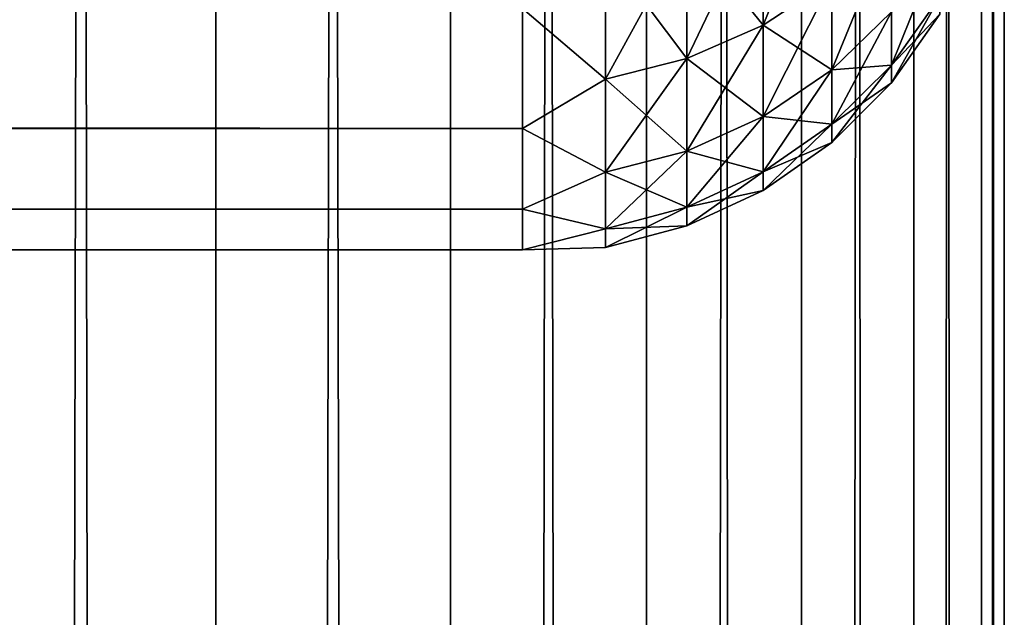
# Model space of a CAD drawing. Extents: x -265 to 265, y 0 to 607.
# Tile 158 of 256: x 260.91 to 265, y 285.99 to 288.48. Entities that reach past the tile are written whole.
import ezdxf

# ---------------------------------------------------------------- set-up
doc = ezdxf.new("R2010")
doc.units = 0
doc.header["$LTSCALE"] = 26.699852
for name, color, linetype in [('20', 7, 'CONTINUOUS'), ('24', 7, 'CONTINUOUS'), ('79', 7, 'CONTINUOUS'), ('80', 7, 'CONTINUOUS')]:
    doc.layers.add(name, color=color, linetype=linetype)

msp = doc.modelspace()

# ---------------------------------------------------------------- linework, layer by layer
at = {"layer": '20', "color": 7, "linetype": 'CONTINUOUS'}
for points in [[(-263, 288.0251, 23.915), (-263, 288.5223, 22.549), (263, 288.0251, 23.915), (-263, 288.0251, 23.915)], [(263, 288.0251, 23.915), (-263, 288.5223, 22.549), (263, 288.5223, 22.549), (263, 288.0251, 23.915)], [(-263, 288.5223, 32.451), (-263, 288.0251, 31.085), (263, 288.5223, 32.451), (-263, 288.5223, 32.451)], [(263, 288.5223, 32.451), (-263, 288.0251, 31.085), (263, 288.0251, 31.085), (263, 288.5223, 32.451)], [(-263, 287.6899, 25.3294), (-263, 288.0251, 23.915), (263, 287.6899, 25.3294), (-263, 287.6899, 25.3294)], [(263, 287.6899, 25.3294), (-263, 288.0251, 23.915), (263, 288.0251, 23.915), (263, 287.6899, 25.3294)], [(-263, 288.0251, 31.085), (-263, 287.6899, 29.6706), (263, 288.0251, 31.085), (-263, 288.0251, 31.085)], [(263, 288.0251, 31.085), (-263, 287.6899, 29.6706), (263, 287.6899, 29.6706), (263, 288.0251, 31.085)], [(-263, 287.5211, 26.7732), (-263, 287.6899, 25.3294), (263, 287.5211, 26.7732), (-263, 287.5211, 26.7732)], [(263, 287.5211, 26.7732), (-263, 287.6899, 25.3294), (263, 287.6899, 25.3294), (263, 287.5211, 26.7732)], [(-263, 287.6899, 29.6706), (-263, 287.5211, 28.2268), (263, 287.6899, 29.6706), (-263, 287.6899, 29.6706)], [(263, 287.6899, 29.6706), (-263, 287.5211, 28.2268), (263, 287.5211, 28.2268), (263, 287.6899, 29.6706)], [(-263, 287.5211, 28.2268), (-263, 287.5211, 26.7732), (263, 287.5211, 28.2268), (-263, 287.5211, 28.2268)], [(263, 287.5211, 28.2268), (-263, 287.5211, 26.7732), (263, 287.5211, 26.7732), (263, 287.5211, 28.2268)]]:
    msp.add_3dface(points, dxfattribs=at)
at = {"layer": '24', "color": 7, "linetype": 'CONTINUOUS'}
for points in [[(264.2845, 288.6423, 31.4742), (264.2845, 289.1587, 32.7209), (263.9985, 288.4535, 31.5403), (264.2845, 288.6423, 31.4742)], [(263.9985, 288.4535, 31.5403), (264.2845, 289.1587, 32.7209), (263.9985, 288.9785, 32.8077), (263.9985, 288.4535, 31.5403)], [(263.9985, 288.9785, 22.1923), (263.9985, 288.4535, 23.4597), (263.6821, 288.8459, 22.1285), (263.9985, 288.9785, 22.1923)], [(263.9985, 288.4535, 31.5403), (263.9985, 288.9785, 32.8077), (263.6821, 288.3146, 31.5889), (263.9985, 288.4535, 31.5403)], [(263.6821, 288.3146, 31.5889), (263.9985, 288.9785, 32.8077), (263.6821, 288.8459, 32.8715), (263.6821, 288.3146, 31.5889)], [(263.9985, 288.9785, 22.1923), (264.2845, 288.6423, 23.5258), (263.9985, 288.4535, 23.4597), (263.9985, 288.9785, 22.1923)], [(264.5314, 288.5091, 30.1227), (264.5314, 288.875, 31.3928), (264.2845, 288.2687, 30.1776), (264.5314, 288.5091, 30.1227)], [(264.2845, 288.2687, 30.1776), (264.5314, 288.875, 31.3928), (264.2845, 288.6423, 31.4742), (264.2845, 288.2687, 30.1776)], [(263.6821, 288.8459, 22.1285), (263.6821, 288.3146, 23.4111), (263.3449, 288.7649, 22.0895), (263.6821, 288.8459, 22.1285)], [(263.6821, 288.3146, 31.5889), (263.6821, 288.8459, 32.8715), (263.3449, 288.2297, 31.6186), (263.6821, 288.3146, 31.5889)], [(263.3449, 288.2297, 31.6186), (263.6821, 288.8459, 32.8715), (263.3449, 288.7649, 32.9105), (263.3449, 288.2297, 31.6186)], [(263.6821, 288.8459, 22.1285), (263.9985, 288.4535, 23.4597), (263.6821, 288.3146, 23.4111), (263.6821, 288.8459, 22.1285)], [(263, 288.5223, 32.451), (263.3449, 288.2297, 31.6186), (263.3449, 288.7649, 32.9105), (263, 288.5223, 32.451)], [(263, 288.5223, 22.549), (263.3449, 288.7649, 22.0895), (263.3449, 288.2297, 23.3814), (263, 288.5223, 22.549)], [(263.3449, 288.7649, 22.0895), (263.6821, 288.3146, 23.4111), (263.3449, 288.2297, 23.3814), (263.3449, 288.7649, 22.0895)], [(264.7317, 288.5717, 28.7877), (264.7317, 288.7877, 30.0591), (264.5314, 288.2877, 28.8197), (264.7317, 288.5717, 28.7877)], [(264.5314, 288.2877, 28.8197), (264.7317, 288.7877, 30.0591), (264.5314, 288.5091, 30.1227), (264.5314, 288.2877, 28.8197)], [(264.2845, 288.6423, 23.5258), (264.2845, 288.2687, 24.8224), (263.9985, 288.4535, 23.4597), (264.2845, 288.6423, 23.5258)], [(264.2845, 288.2687, 30.1776), (264.2845, 288.6423, 31.4742), (263.9985, 288.0738, 30.2221), (264.2845, 288.2687, 30.1776)], [(263.9985, 288.0738, 30.2221), (264.2845, 288.6423, 31.4742), (263.9985, 288.4535, 31.5403), (263.9985, 288.0738, 30.2221)], [(264.2845, 288.6423, 23.5258), (264.5314, 288.5091, 24.8773), (264.2845, 288.2687, 24.8224), (264.2845, 288.6423, 23.5258)], [(264.7317, 288.5717, 26.2123), (264.7317, 288.4994, 27.5), (264.5314, 288.2877, 26.1803), (264.7317, 288.5717, 26.2123)], [(264.5314, 288.5091, 24.8773), (264.7317, 288.5717, 26.2123), (264.5314, 288.2877, 26.1803), (264.5314, 288.5091, 24.8773)], [(264.7317, 288.4994, 27.5), (264.7317, 288.5717, 28.7877), (264.5314, 288.2136, 27.5), (264.7317, 288.4994, 27.5)], [(264.5314, 288.2136, 27.5), (264.7317, 288.5717, 28.7877), (264.5314, 288.2877, 28.8197), (264.5314, 288.2136, 27.5)], [(263, 288.5223, 32.451), (263, 288.0251, 31.085), (263.3449, 288.2297, 31.6186), (263, 288.5223, 32.451)], [(263, 288.0251, 23.915), (263, 288.5223, 22.549), (263.3449, 288.2297, 23.3814), (263, 288.0251, 23.915)], [(264.5314, 288.5091, 24.8773), (264.5314, 288.2877, 26.1803), (264.2845, 288.2687, 24.8224), (264.5314, 288.5091, 24.8773)], [(264.5314, 288.2877, 28.8197), (264.5314, 288.5091, 30.1227), (264.2845, 288.0427, 28.8473), (264.5314, 288.2877, 28.8197)], [(264.2845, 288.0427, 28.8473), (264.5314, 288.5091, 30.1227), (264.2845, 288.2687, 30.1776), (264.2845, 288.0427, 28.8473)], [(264.5314, 288.2877, 26.1803), (264.7317, 288.4994, 27.5), (264.5314, 288.2136, 27.5), (264.5314, 288.2877, 26.1803)], [(263.9985, 288.4535, 23.4597), (263.9985, 288.0738, 24.7779), (263.6821, 288.3146, 23.4111), (263.9985, 288.4535, 23.4597)], [(263.9985, 288.0738, 30.2221), (263.9985, 288.4535, 31.5403), (263.6821, 287.9303, 30.2548), (263.9985, 288.0738, 30.2221)], [(263.6821, 287.9303, 30.2548), (263.9985, 288.4535, 31.5403), (263.6821, 288.3146, 31.5889), (263.6821, 287.9303, 30.2548)], [(263.9985, 288.4535, 23.4597), (264.2845, 288.2687, 24.8224), (263.9985, 288.0738, 24.7779), (263.9985, 288.4535, 23.4597)], [(263.6821, 288.3146, 23.4111), (263.6821, 287.9303, 24.7452), (263.3449, 288.2297, 23.3814), (263.6821, 288.3146, 23.4111)], [(263.6821, 287.9303, 30.2548), (263.6821, 288.3146, 31.5889), (263.3449, 287.8426, 30.2748), (263.6821, 287.9303, 30.2548)], [(263.3449, 287.8426, 30.2748), (263.6821, 288.3146, 31.5889), (263.3449, 288.2297, 31.6186), (263.3449, 287.8426, 30.2748)], [(263.6821, 288.3146, 23.4111), (263.9985, 288.0738, 24.7779), (263.6821, 287.9303, 24.7452), (263.6821, 288.3146, 23.4111)], [(264.2845, 288.2687, 24.8224), (264.2845, 288.0427, 26.1527), (263.9985, 288.0738, 24.7779), (264.2845, 288.2687, 24.8224)], [(264.2845, 288.0427, 28.8473), (264.2845, 288.2687, 30.1776), (263.9985, 287.844, 28.8697), (264.2845, 288.0427, 28.8473)], [(263.9985, 287.844, 28.8697), (264.2845, 288.2687, 30.1776), (263.9985, 288.0738, 30.2221), (263.9985, 287.844, 28.8697)], [(264.5314, 288.2877, 26.1803), (264.5314, 288.2136, 27.5), (264.2845, 288.0427, 26.1527), (264.5314, 288.2877, 26.1803)], [(264.2845, 288.2687, 24.8224), (264.5314, 288.2877, 26.1803), (264.2845, 288.0427, 26.1527), (264.2845, 288.2687, 24.8224)], [(264.5314, 288.2136, 27.5), (264.5314, 288.2877, 28.8197), (264.2845, 287.967, 27.5), (264.5314, 288.2136, 27.5)], [(264.2845, 287.967, 27.5), (264.5314, 288.2877, 28.8197), (264.2845, 288.0427, 28.8473), (264.2845, 287.967, 27.5)], [(263, 288.0251, 31.085), (263.3449, 287.8426, 30.2748), (263.3449, 288.2297, 31.6186), (263, 288.0251, 31.085)], [(263, 288.0251, 23.915), (263.3449, 288.2297, 23.3814), (263.3449, 287.8426, 24.7252), (263, 288.0251, 23.915)], [(263.3449, 288.2297, 23.3814), (263.6821, 287.9303, 24.7452), (263.3449, 287.8426, 24.7252), (263.3449, 288.2297, 23.3814)], [(264.2845, 288.0427, 26.1527), (264.5314, 288.2136, 27.5), (264.2845, 287.967, 27.5), (264.2845, 288.0427, 26.1527)], [(263.9985, 288.0738, 24.7779), (263.9985, 287.844, 26.1303), (263.6821, 287.9303, 24.7452), (263.9985, 288.0738, 24.7779)], [(263.9985, 287.844, 28.8697), (263.9985, 288.0738, 30.2221), (263.6821, 287.6977, 28.8861), (263.9985, 287.844, 28.8697)], [(263.6821, 287.6977, 28.8861), (263.9985, 288.0738, 30.2221), (263.6821, 287.9303, 30.2548), (263.6821, 287.6977, 28.8861)], [(263.9985, 288.0738, 24.7779), (264.2845, 288.0427, 26.1527), (263.9985, 287.844, 26.1303), (263.9985, 288.0738, 24.7779)], [(263, 288.0251, 31.085), (263, 287.6899, 29.6706), (263.3449, 287.8426, 30.2748), (263, 288.0251, 31.085)], [(263, 287.6899, 25.3294), (263, 288.0251, 23.915), (263.3449, 287.8426, 24.7252), (263, 287.6899, 25.3294)], [(264.2845, 288.0427, 26.1527), (264.2845, 287.967, 27.5), (263.9985, 287.844, 26.1303), (264.2845, 288.0427, 26.1527)], [(264.2845, 287.967, 27.5), (264.2845, 288.0427, 28.8473), (263.9985, 287.7671, 27.5), (264.2845, 287.967, 27.5)], [(263.9985, 287.7671, 27.5), (264.2845, 288.0427, 28.8473), (263.9985, 287.844, 28.8697), (263.9985, 287.7671, 27.5)], [(263.9985, 287.844, 26.1303), (264.2845, 287.967, 27.5), (263.9985, 287.7671, 27.5), (263.9985, 287.844, 26.1303)], [(263.6821, 287.9303, 24.7452), (263.6821, 287.6977, 26.1139), (263.3449, 287.8426, 24.7252), (263.6821, 287.9303, 24.7452)], [(263.6821, 287.6977, 28.8861), (263.6821, 287.9303, 30.2548), (263.3449, 287.6084, 28.8962), (263.6821, 287.6977, 28.8861)], [(263.3449, 287.6084, 28.8962), (263.6821, 287.9303, 30.2548), (263.3449, 287.8426, 30.2748), (263.3449, 287.6084, 28.8962)], [(263.6821, 287.9303, 24.7452), (263.9985, 287.844, 26.1303), (263.6821, 287.6977, 26.1139), (263.6821, 287.9303, 24.7452)], [(263, 287.6899, 29.6706), (263.3449, 287.6084, 28.8962), (263.3449, 287.8426, 30.2748), (263, 287.6899, 29.6706)], [(263, 287.6899, 25.3294), (263.3449, 287.8426, 24.7252), (263.3449, 287.6084, 26.1038), (263, 287.6899, 25.3294)], [(263.3449, 287.8426, 24.7252), (263.6821, 287.6977, 26.1139), (263.3449, 287.6084, 26.1038), (263.3449, 287.8426, 24.7252)], [(263.9985, 287.844, 26.1303), (263.9985, 287.7671, 27.5), (263.6821, 287.6977, 26.1139), (263.9985, 287.844, 26.1303)], [(263.9985, 287.7671, 27.5), (263.9985, 287.844, 28.8697), (263.6821, 287.6199, 27.5), (263.9985, 287.7671, 27.5)], [(263.6821, 287.6199, 27.5), (263.9985, 287.844, 28.8697), (263.6821, 287.6977, 28.8861), (263.6821, 287.6199, 27.5)], [(263.6821, 287.6977, 26.1139), (263.9985, 287.7671, 27.5), (263.6821, 287.6199, 27.5), (263.6821, 287.6977, 26.1139)], [(263, 287.6899, 29.6706), (263, 287.5211, 28.2268), (263.3449, 287.6084, 28.8962), (263, 287.6899, 29.6706)], [(263, 287.5211, 26.7732), (263, 287.6899, 25.3294), (263.3449, 287.6084, 26.1038), (263, 287.5211, 26.7732)], [(263.6821, 287.6977, 26.1139), (263.6821, 287.6199, 27.5), (263.3449, 287.6084, 26.1038), (263.6821, 287.6977, 26.1139)], [(263.6821, 287.6199, 27.5), (263.6821, 287.6977, 28.8861), (263.3449, 287.53, 27.5), (263.6821, 287.6199, 27.5)], [(263.3449, 287.53, 27.5), (263.6821, 287.6977, 28.8861), (263.3449, 287.6084, 28.8962), (263.3449, 287.53, 27.5)], [(263, 287.5211, 28.2268), (263.3449, 287.53, 27.5), (263.3449, 287.6084, 28.8962), (263, 287.5211, 28.2268)], [(263, 287.5211, 26.7732), (263.3449, 287.6084, 26.1038), (263.3449, 287.53, 27.5), (263, 287.5211, 26.7732)], [(263.3449, 287.6084, 26.1038), (263.6821, 287.6199, 27.5), (263.3449, 287.53, 27.5), (263.3449, 287.6084, 26.1038)], [(263, 287.5211, 28.2268), (263, 287.5211, 26.7732), (263.3449, 287.53, 27.5), (263, 287.5211, 28.2268)]]:
    msp.add_3dface(points, dxfattribs=at)
at = {"layer": '79', "color": 7, "linetype": 'CONTINUOUS'}
for points in [[(260.6066, 1, 10.6066), (261.7275, 1, 9.3523), (260.6066, 599, 10.6066), (260.6066, 1, 10.6066)], [(260.6066, 599, 10.6066), (261.7275, 1, 9.3523), (261.7275, 599, 9.3523), (260.6066, 599, 10.6066)], [(261.7275, 1, 9.3523), (262.7009, 1, 7.9805), (261.7275, 599, 9.3523), (261.7275, 1, 9.3523)], [(261.7275, 599, 9.3523), (262.7009, 1, 7.9805), (262.7009, 599, 7.9805), (261.7275, 599, 9.3523)], [(262.7009, 1, 7.9805), (263.5145, 1, 6.5083), (262.7009, 599, 7.9805), (262.7009, 1, 7.9805)], [(262.7009, 599, 7.9805), (263.5145, 1, 6.5083), (263.5145, 599, 6.5083), (262.7009, 599, 7.9805)], [(263.5145, 1, 6.5083), (264.1582, 1, 4.9542), (263.5145, 599, 6.5083), (263.5145, 1, 6.5083)], [(263.5145, 599, 6.5083), (264.1582, 1, 4.9542), (264.1582, 599, 4.9542), (263.5145, 599, 6.5083)], [(264.1582, 1, 4.9542), (264.6239, 1, 3.3378), (264.1582, 599, 4.9542), (264.1582, 1, 4.9542)], [(264.1582, 599, 4.9542), (264.6239, 1, 3.3378), (264.6239, 599, 3.3378), (264.1582, 599, 4.9542)], [(264.6239, 1, 3.3378), (264.9057, 1, 1.6795), (264.6239, 599, 3.3378), (264.6239, 1, 3.3378)], [(264.6239, 599, 3.3378), (264.9057, 1, 1.6795), (264.9057, 599, 1.6795), (264.6239, 599, 3.3378)], [(264.9057, 1, 1.6795), (265, 1), (264.9057, 599, 1.6795), (264.9057, 1, 1.6795)], [(264.9057, 599, 1.6795), (265, 1), (265, 599), (264.9057, 599, 1.6795)]]:
    msp.add_3dface(points, dxfattribs=at)
at = {"layer": '80', "color": 7, "linetype": 'CONTINUOUS'}
for points in [[(261.7275, 1, -9.3523), (260.6066, 1, -10.6066), (261.7275, 599, -9.3523), (261.7275, 1, -9.3523)], [(261.7275, 599, -9.3523), (260.6066, 1, -10.6066), (260.6066, 599, -10.6066), (261.7275, 599, -9.3523)], [(262.7009, 1, -7.9805), (261.7275, 1, -9.3523), (262.7009, 599, -7.9805), (262.7009, 1, -7.9805)], [(262.7009, 599, -7.9805), (261.7275, 1, -9.3523), (261.7275, 599, -9.3523), (262.7009, 599, -7.9805)], [(263.5145, 1, -6.5083), (262.7009, 1, -7.9805), (263.5145, 599, -6.5083), (263.5145, 1, -6.5083)], [(263.5145, 599, -6.5083), (262.7009, 1, -7.9805), (262.7009, 599, -7.9805), (263.5145, 599, -6.5083)], [(264.1582, 1, -4.9542), (263.5145, 1, -6.5083), (264.1582, 599, -4.9542), (264.1582, 1, -4.9542)], [(264.1582, 599, -4.9542), (263.5145, 1, -6.5083), (263.5145, 599, -6.5083), (264.1582, 599, -4.9542)], [(264.6239, 1, -3.3378), (264.1582, 1, -4.9542), (264.6239, 599, -3.3378), (264.6239, 1, -3.3378)], [(264.6239, 599, -3.3378), (264.1582, 1, -4.9542), (264.1582, 599, -4.9542), (264.6239, 599, -3.3378)], [(264.9057, 1, -1.6795), (264.6239, 1, -3.3378), (264.9057, 599, -1.6795), (264.9057, 1, -1.6795)], [(264.9057, 599, -1.6795), (264.6239, 1, -3.3378), (264.6239, 599, -3.3378), (264.9057, 599, -1.6795)], [(265, 599), (265, 1), (264.9057, 1, -1.6795), (265, 599)], [(265, 599), (264.9057, 1, -1.6795), (264.9057, 599, -1.6795), (265, 599)]]:
    msp.add_3dface(points, dxfattribs=at)

doc.saveas('drawing.dxf')
